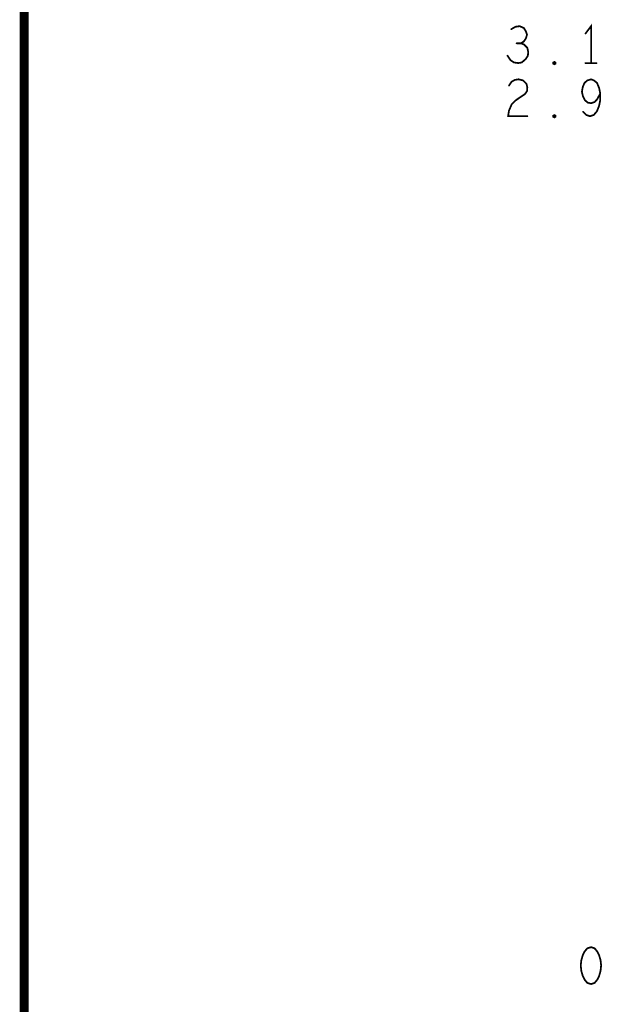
# Model space of a CAD drawing. Extents: x 28 to 61, y 24.9 to 46.
# Tile 2 of 59: x 28 to 29.9, y 29.3 to 32.7. Entities that reach past the tile are written whole.
import ezdxf

# ---------------------------------------------------------------- set-up
doc = ezdxf.new("R2010")
doc.units = 0
doc.layers.add('1', color=2, linetype='CONTINUOUS')

msp = doc.modelspace()

# ---------------------------------------------------------------- linework, layer by layer
at = {"layer": '1'}
for points, const_width in [([(27.97, 24.965), (60.97, 24.965), (60.97, 45.965), (27.97, 45.965), (27.97, 24.965)], 0.03), ([(29.89, 32.522), (29.89, 32.647), (29.871, 32.622)], 0.006), ([(29.652, 32.589), (29.662, 32.595), (29.669, 32.605), (29.673, 32.618), (29.669, 32.63), (29.662, 32.641), (29.648, 32.647), (29.634, 32.645), (29.62, 32.637)], 0.006), ([(29.607, 32.547), (29.617, 32.532), (29.629, 32.524), (29.643, 32.522), (29.655, 32.524), (29.668, 32.535), (29.676, 32.547), (29.677, 32.56), (29.674, 32.574), (29.663, 32.585), (29.652, 32.589), (29.638, 32.589)], 0.006), ([(29.766, 32.518), (29.762, 32.52), (29.762, 32.524), (29.766, 32.526), (29.769, 32.524), (29.769, 32.52), (29.766, 32.518)], 0.006), ([(29.871, 32.522), (29.908, 32.522)], 0.006), ([(29.612, 32.446), (29.621, 32.459), (29.632, 32.465), (29.645, 32.467), (29.66, 32.463), (29.671, 32.452), (29.674, 32.44), (29.673, 32.427), (29.666, 32.417), (29.635, 32.396), (29.621, 32.382), (29.612, 32.361), (29.609, 32.342), (29.674, 32.342)], 0.006), ([(29.863, 32.357), (29.874, 32.346), (29.886, 32.342), (29.899, 32.346), (29.91, 32.359), (29.917, 32.377), (29.921, 32.396), (29.921, 32.419), (29.917, 32.438), (29.91, 32.455), (29.9, 32.463), (29.89, 32.467), (29.877, 32.463), (29.868, 32.455), (29.862, 32.442), (29.859, 32.425), (29.862, 32.411), (29.869, 32.396), (29.879, 32.388), (29.89, 32.386), (29.902, 32.39), (29.911, 32.4), (29.921, 32.419)], 0.006), ([(29.766, 32.338), (29.762, 32.34), (29.762, 32.344), (29.766, 32.346), (29.769, 32.344), (29.769, 32.34), (29.766, 32.338)], 0.006), ([(29.89, 29.527), (29.877, 29.523), (29.868, 29.512), (29.862, 29.5), (29.857, 29.483), (29.855, 29.465), (29.857, 29.446), (29.862, 29.429), (29.868, 29.417), (29.877, 29.406), (29.89, 29.402), (29.902, 29.406), (29.911, 29.417), (29.917, 29.429), (29.922, 29.446), (29.924, 29.465), (29.922, 29.483), (29.917, 29.5), (29.911, 29.512), (29.902, 29.523), (29.89, 29.527)], 0.006)]:
    msp.add_lwpolyline(points, dxfattribs=dict(at, const_width=const_width))
at = {"layer": '1', "const_width": 0.003}
for points in [[(29.6215, 32.637, 1), (29.6185, 32.637, 1)], [(29.8725, 32.622, 1), (29.8695, 32.622, 1)], [(29.6395, 32.589, 1), (29.6365, 32.589, 1)], [(29.6535, 32.589, 1), (29.6505, 32.589, 1)], [(29.6085, 32.547, 1), (29.6055, 32.547, 1)], [(29.8725, 32.522, 1), (29.8695, 32.522, 1)], [(29.8915, 32.522, 1), (29.8885, 32.522, 1)], [(29.9095, 32.522, 1), (29.9065, 32.522, 1)], [(29.7675, 32.518, 1), (29.7645, 32.518, 1)], [(29.7675, 32.518, 1), (29.7645, 32.518, 1)], [(29.6135, 32.446, 1), (29.6105, 32.446, 1)], [(29.9225, 32.419, 1), (29.9195, 32.419, 1)], [(29.8645, 32.357, 1), (29.8615, 32.357, 1)], [(29.6755, 32.342, 1), (29.6725, 32.342, 1)], [(29.7675, 32.338, 1), (29.7645, 32.338, 1)], [(29.7675, 32.338, 1), (29.7645, 32.338, 1)], [(29.8915, 29.527, 1), (29.8885, 29.527, 1)], [(29.8915, 29.527, 1), (29.8885, 29.527, 1)]]:
    msp.add_lwpolyline(points, format="xyb", close=True, dxfattribs=at)

doc.saveas('drawing.dxf')
